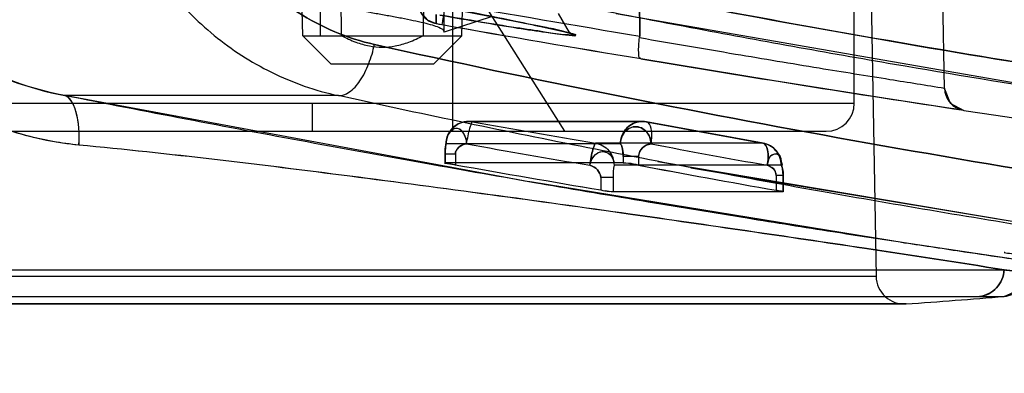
# Model space of a CAD drawing. Header units: millimetres. Extents: x 81 to 687, y 236 to 852.
# Tile 3 of 52: x 123.99 to 141.51, y 235.53 to 241.82. Entities that reach past the tile are written whole.
import ezdxf

# ---------------------------------------------------------------- set-up
doc = ezdxf.new("R2010")
doc.units = ezdxf.units.MM
doc.header["$LTSCALE"] = 70.538372
doc.layers.get('0').update_dxf_attribs({"linetype": 'CONTINUOUS'})

msp = doc.modelspace()

# ---------------------------------------------------------------- linework, layer by layer
at = {"color": 7, "linetype": 'Continuous'}
for p, q in [((140.449, 240.594), (140.039, 264.072)), ((135.024, 241.531), (134.939, 263.482)), ((134.945, 262.038), (135.024, 241.531)), ((138.852, 258.947), (139.23, 237.257)), ((129.026, 241.538), (128.843, 248.538)), ((131.86, 241.538), (132.043, 248.538)), ((129.717, 241.538), (129.677, 247.344)), ((131.21, 247.344), (131.169, 241.538)), ((131.543, 241.603), (131.543, 242.847)), ((131.693, 242.838), (131.693, 239.838)), ((133.693, 239.838), (131.793, 242.838)), ((129.343, 241.538), (129.343, 242.227)), ((138.843, 240.338), (138.843, 242.138)), ((131.241, 241.822), (131.382, 241.758)), ((131.402, 241.754), (131.399, 241.915)), ((131.399, 241.915), (131.402, 241.754)), ((132.399, 241.879), (131.543, 241.603)), ((134.604, 241.934), (143.686, 240.356)), ((131.378, 241.759), (131.502, 241.736)), ((129.526, 241.038), (129.026, 241.538)), ((129.026, 241.538), (131.86, 241.538)), ((131.36, 241.038), (131.86, 241.538)), ((135.044, 241.13), (137.419, 240.738)), ((129.526, 241.038), (131.36, 241.038)), ((137.418, 240.738), (139.37, 240.43)), ((129.662, 240.471), (124.795, 240.471)), ((139.37, 240.43), (140.79, 240.213)), ((122.043, 240.338), (138.843, 240.338)), ((129.193, 240.338), (129.193, 239.838)), ((140.793, 240.205), (140.793, 240.213)), ((131.697, 239.897), (131.606, 239.76)), ((135.073, 240.013), (131.977, 240.013)), ((135.141, 240.007), (132.047, 240.007)), ((122.543, 239.838), (138.343, 239.838)), ((131.605, 239.759), (131.569, 239.6)), ((131.569, 239.602), (131.56, 239.428)), ((134.681, 239.613), (131.579, 239.613)), ((137.215, 239.627), (134.235, 239.627)), ((131.743, 239.428), (131.56, 239.428)), ((131.56, 239.277), (131.56, 239.428)), ((131.561, 239.428), (131.561, 239.277)), ((131.743, 239.428), (131.743, 239.242)), ((135.002, 239.389), (134.729, 239.389)), ((134.729, 239.389), (134.729, 239.277)), ((135.002, 239.389), (135.002, 239.235)), ((137.563, 239.233), (137.521, 239.383)), ((134.729, 239.277), (131.561, 239.277)), ((137.542, 239.233), (134.567, 239.233)), ((137.579, 239.05), (137.562, 239.237)), ((134.55, 239.015), (134.333, 239.015)), ((134.333, 239.015), (134.333, 238.793)), ((134.55, 239.015), (134.55, 238.76)), ((137.579, 239.05), (137.451, 239.05)), ((137.451, 239.05), (137.451, 238.788)), ((137.575, 239.05), (137.575, 238.76)), ((137.579, 238.76), (137.579, 239.05)), ((137.575, 238.76), (134.55, 238.76)), ((118.92, 237.373), (141.509, 237.373)), ((139.23, 237.257), (121.656, 237.257)), ((141.964, 237.32), (141.509, 237.373)), ((119.378, 236.901), (141.511, 236.901)), ((139.765, 236.767), (121.121, 236.767)), ((121.156, 236.766), (139.73, 236.766)), ((141.07, 236.901), (141.512, 236.902))]:
    msp.add_line(p, q, dxfattribs=at)
for points in [[(131.072, 242.141), (131.12, 241.959), (131.241, 241.822), (131.378, 241.759)], [(131.454, 242.059), (132.07, 241.941), (132.617, 241.833), (133.074, 241.741), (133.427, 241.667), (133.67, 241.612), (133.8, 241.579)], [(131.461, 242.058), (132.074, 241.94), (132.62, 241.833), (133.075, 241.741)], [(133.427, 241.667), (133.669, 241.612), (133.8, 241.579), (133.774, 241.594), (133.576, 241.93)], [(131.402, 241.754), (131.415, 241.752), (131.452, 241.745), (131.503, 241.736)], [(135.024, 241.531), (135.023, 241.522), (135.023, 241.513), (135.021, 241.504)], [(140.449, 240.594), (140.55, 240.336), (140.793, 240.205)], [(142.19, 237.486), (139.731, 237.851), (133.115, 238.929), (124.79, 240.472)], [(137.22, 239.626), (136.182, 239.814), (135.147, 240.006)], [(135.344, 239.302), (145.104, 237.656), (155.149, 236.397), (165.356, 235.532)], [(135.936, 239.19), (145.511, 237.597), (155.357, 236.375), (165.356, 235.532)], [(142.19, 237.486), (139.729, 237.852), (133.111, 238.93)], [(141.511, 236.901), (141.811, 237.034), (141.964, 237.32)]]:
    msp.add_lwpolyline(points, dxfattribs=at)
for centre, radius, start, end in [((335.605, 2435.591), 2197.202, 264.525521, 267.053901), ((335.605, 2435.59), 2197.2, 264.52552, 269.878528), ((335.606, 2435.536), 2199.017, 264.448713, 269.878507), ((335.604, 2435.504), 2198.984, 264.448673, 269.878547), ((335.606, 2435.607), 2200.017, 264.448715, 269.878507), ((335.605, 2435.59), 2200, 264.448693, 269.878528), ((180.213, 515.712), 277.88, 259.91891, 260.64083), ((180.199, 515.638), 278.197, 259.91874, 260.65898), ((180.199, 515.635), 278.195, 259.91874, 260.65898), ((180.191, 515.59), 278.149, 259.91863, 260.659), ((189.596, 564.783), 328.219, 260.43288, 261.44888), ((189.442, 563.823), 327.247, 260.43152, 261.45054), ((140.849, 240.609), 0.4, 180.583, 261.9496), ((138.343, 240.338), 0.5, 270, 360), ((179.879, 514.938), 277.5, 261.903, 265.68372), ((131.977, 239.613), 0.4, 89.5666, 180.0207), ((180.505, 512.911), 277.174, 259.93127, 260.39042), ((177.007, 462.941), 226.832, 259.36413, 259.89684), ((177.006, 462.932), 226.822, 259.36385, 259.89658), ((180.469, 512.907), 277.569, 259.93141, 260.39056), ((176.97, 461.024), 225.312, 259.32298, 259.85793), ((176.97, 461.015), 225.303, 259.3227, 259.85767), ((137.15, 239.233), 0.4, 359.9995, 79.8946), ((180.469, 512.904), 277.966, 259.90409, 260.44593), ((180.469, 512.903), 277.965, 259.90409, 260.44593), ((135.491, 239.048), 0.942, 168.6806, 182.0011), ((177.04, 462.419), 227.109, 259.3331, 259.96122), ((176.944, 461.894), 226.575, 259.33236, 259.96196), ((139.73, 237.266), 0.5, 181, 274.0342), ((130.443, 368.938), 132.5, 274.03448, 274.79219)]:
    msp.add_arc(centre, radius, start, end, dxfattribs=at)
for points, knots in [([(119.592, 245.899), (119.602, 245.754), (119.63, 245.457), (119.697, 244.998), (119.796, 244.508), (119.938, 243.986), (120.132, 243.428), (120.391, 242.844), (120.724, 242.251), (121.13, 241.682), (121.599, 241.164), (122.118, 240.715), (122.675, 240.342), (123.258, 240.045), (123.856, 239.824), (124.453, 239.674), (124.85, 239.615), (125.045, 239.597)], [0, 0, 0, 0, 0.047708, 0.098389, 0.15296, 0.212176, 0.276738, 0.347311, 0.422679, 0.500215, 0.577264, 0.652511, 0.72581, 0.79766, 0.867822, 0.935588, 1, 1, 1, 1]), ([(124.795, 240.471), (124.092, 240.609), (122.79, 241.103), (121.236, 242.365), (120.348, 243.704), (119.912, 244.918), (119.801, 245.585), (119.776, 245.934)], [0, 0, 0, 0, 0.270774, 0.514516, 0.746022, 0.867995, 1, 1, 1, 1]), ([(125.301, 245.934), (125.323, 245.508), (125.452, 244.643), (125.897, 243.441), (126.57, 242.378), (127.424, 241.508), (128.463, 240.836), (129.251, 240.56), (129.662, 240.471)], [0, 0, 0, 0, 0.170388, 0.347325, 0.509078, 0.669946, 0.831411, 1, 1, 1, 1]), ([(130.303, 241.381), (129.823, 241.488), (128.885, 241.886), (127.355, 243.288), (126.805, 244.883), (126.756, 245.934)], [0, 0, 0, 0, 0.240071, 0.485924, 1, 1, 1, 1]), ([(126.756, 245.934), (126.805, 244.883), (127.355, 243.288), (128.885, 241.886), (129.823, 241.488), (130.303, 241.381)], [0, 0, 0, 0, 0.514068, 0.75993, 1, 1, 1, 1]), ([(138.969, 245.251), (145.89, 244.589), (160.305, 243.332), (182.042, 241.773), (196.857, 240.917), (204.171, 240.54)], [0, 0, 0, 0, 0.319052, 0.663916, 1, 1, 1, 1]), ([(205.468, 240.373), (199.974, 240.663), (178.376, 241.908), (156.802, 243.586), (140.745, 245.152)], [0, 0, 0, 0, 0.254296, 1, 1, 1, 1]), ([(140.745, 245.152), (146.031, 244.636), (167.577, 242.677), (189.168, 241.235), (205.468, 240.373)], [0, 0, 0, 0, 0.245498, 1, 1, 1, 1]), ([(204.024, 240.145), (196.703, 240.521), (181.875, 241.376), (160.119, 242.933), (145.692, 244.189), (138.764, 244.85)], [0, 0, 0, 0, 0.336084, 0.680949, 1, 1, 1, 1]), ([(138.764, 244.848), (145.692, 244.187), (160.119, 242.931), (181.875, 241.373), (196.703, 240.519), (204.024, 240.142)], [0, 0, 0, 0, 0.319051, 0.663916, 1, 1, 1, 1]), ([(140.877, 244.752), (146.161, 244.237), (167.696, 242.277), (189.277, 240.835), (205.569, 239.972)], [0, 0, 0, 0, 0.245501, 1, 1, 1, 1]), ([(205.569, 239.975), (200.078, 240.265), (178.491, 241.51), (156.926, 243.189), (140.878, 244.755)], [0, 0, 0, 0, 0.254293, 1, 1, 1, 1]), ([(162.474, 238.601), (157.199, 239.004), (146.91, 240.112), (136.712, 241.879), (131.77, 242.923)], [0, 0, 0, 0, 0.511605, 1, 1, 1, 1]), ([(131.77, 242.923), (136.748, 241.871), (147.023, 240.094), (157.39, 238.985), (162.706, 238.583)], [0, 0, 0, 0, 0.488359, 1, 1, 1, 1]), ([(162.511, 238.221), (161.558, 238.293), (159.668, 238.446), (156.807, 238.71), (153.852, 239.017), (151.061, 239.34), (148.355, 239.685), (145.632, 240.06), (142.661, 240.508), (139.369, 241.05), (135.667, 241.716), (132.993, 242.25), (131.526, 242.559)], [0, 0, 0, 0, 0.091504, 0.181701, 0.275317, 0.376133, 0.450896, 0.536699, 0.639567, 0.738774, 0.856363, 1, 1, 1, 1]), ([(121.498, 242.23), (121.922, 241.804), (122.942, 241.034), (124.149, 240.598), (124.795, 240.471)], [0, 0, 0, 0, 0.477266, 1, 1, 1, 1]), ([(129.343, 242.227), (129.343, 242.184), (129.446, 242.139), (129.564, 242.097), (129.72, 242.056), (129.902, 242.016), (130.111, 241.976), (130.333, 241.935), (130.559, 241.894), (130.78, 241.854), (130.987, 241.813), (131.168, 241.773), (131.324, 241.733), (131.441, 241.691), (131.543, 241.645), (131.543, 241.603)], [0, 0, 0, 0, 0.055343, 0.10851, 0.176694, 0.25858, 0.3521, 0.451372, 0.551418, 0.649886, 0.742234, 0.823561, 0.891944, 0.945286, 1, 1, 1, 1]), ([(131.072, 242.141), (131.074, 242.047), (131.146, 241.862), (131.317, 241.77), (131.402, 241.754)], [0, 0, 0, 0, 0.520854, 1, 1, 1, 1]), ([(131.072, 242.141), (131.074, 242.047), (131.146, 241.862), (131.317, 241.77), (131.402, 241.754)], [0, 0, 0, 0, 0.520854, 1, 1, 1, 1]), ([(131.464, 242.058), (131.709, 242.011), (132.172, 241.922), (132.787, 241.8), (133.326, 241.69), (133.596, 241.629), (133.995, 241.54), (133.575, 241.556), (133.306, 241.61), (132.769, 241.684), (132.164, 241.785), (131.709, 241.862), (131.467, 241.904)], [0, 0, 0, 0, 0.15217, 0.284705, 0.390502, 0.464588, 0.502864, 0.544059, 0.617287, 0.720987, 0.850957, 1, 1, 1, 1]), ([(131.467, 241.904), (131.715, 241.861), (132.18, 241.782), (132.795, 241.682), (133.328, 241.601), (133.598, 241.567), (133.991, 241.516), (133.58, 241.646), (133.305, 241.688), (132.767, 241.806), (132.159, 241.923), (131.704, 242.012), (131.464, 242.058)], [0, 0, 0, 0, 0.153149, 0.284894, 0.388135, 0.45971, 0.496707, 0.539196, 0.614402, 0.720069, 0.850908, 1, 1, 1, 1]), ([(131.573, 242.122), (131.564, 242.072), (131.547, 241.985), (131.525, 241.841), (131.512, 241.805), (131.504, 241.727), (131.503, 241.736)], [0, 0, 0, 0, 0.388577, 0.727943, 0.934972, 1, 1, 1, 1]), ([(131.573, 242.122), (131.564, 242.072), (131.547, 241.985), (131.525, 241.841), (131.512, 241.805), (131.504, 241.727), (131.503, 241.736)], [0, 0, 0, 0, 0.388578, 0.727944, 0.934972, 1, 1, 1, 1]), ([(129.717, 241.538), (129.8, 241.495), (129.96, 241.421), (130.205, 241.349), (130.366, 241.333), (130.443, 241.333)], [0, 0, 0, 0, 0.366734, 0.695399, 1, 1, 1, 1]), ([(130.443, 241.333), (130.52, 241.333), (130.681, 241.349), (130.926, 241.421), (131.086, 241.495), (131.169, 241.538)], [0, 0, 0, 0, 0.30431, 0.633017, 1, 1, 1, 1]), ([(135.045, 241.129), (135.005, 241.134), (135.006, 241.256), (135.004, 241.366), (135.015, 241.457), (135.021, 241.504)], [0, 0, 0, 0, 0.314372, 0.628193, 1, 1, 1, 1]), ([(135.021, 241.504), (135.59, 241.404), (136.655, 241.223), (138.141, 240.975), (139.382, 240.776), (140.125, 240.657), (140.449, 240.605)], [0, 0, 0, 0, 0.314715, 0.589287, 0.821124, 1, 1, 1, 1]), ([(129.662, 240.471), (129.728, 240.464), (129.887, 240.535), (130.069, 240.743), (130.212, 241.041), (130.279, 241.266), (130.303, 241.381)], [0, 0, 0, 0, 0.167052, 0.404779, 0.700093, 1, 1, 1, 1]), ([(165.643, 236.452), (159.543, 236.851), (147.688, 238.041), (135.954, 240.125), (130.303, 241.381)], [0, 0, 0, 0, 0.51358, 1, 1, 1, 1]), ([(130.303, 241.381), (135.954, 240.125), (147.688, 238.041), (159.543, 236.851), (165.643, 236.452)], [0, 0, 0, 0, 0.48642, 1, 1, 1, 1]), ([(125.046, 239.592), (124.734, 239.622), (124.093, 239.738), (123.176, 240.064), (122.303, 240.562), (121.791, 240.992), (121.548, 241.237)], [0, 0, 0, 0, 0.238514, 0.494025, 0.736964, 1, 1, 1, 1]), ([(140.449, 240.605), (140.45, 240.558), (140.468, 240.464), (140.54, 240.341), (140.653, 240.25), (140.745, 240.22), (140.793, 240.213)], [0, 0, 0, 0, 0.248103, 0.494987, 0.74554, 1, 1, 1, 1]), ([(125.045, 239.597), (125.054, 239.793), (125.041, 240.07), (124.932, 240.364), (124.84, 240.46), (124.795, 240.471)], [0, 0, 0, 0, 0.621176, 0.85119, 1, 1, 1, 1]), ([(142.189, 237.487), (142.137, 237.494), (141.932, 237.524), (141.47, 237.591), (140.705, 237.704), (139.668, 237.86), (138.379, 238.059), (136.858, 238.301), (135.115, 238.587), (133.207, 238.911), (131.183, 239.267), (129.088, 239.648), (126.948, 240.05), (125.512, 240.329), (124.795, 240.471)], [0, 0, 0, 0, 0.00882, 0.035301, 0.079254, 0.140296, 0.213507, 0.301044, 0.402045, 0.513737, 0.629961, 0.751347, 0.875701, 1, 1, 1, 1]), ([(125.046, 239.592), (125.055, 239.793), (125.042, 240.073), (124.93, 240.369), (124.839, 240.46), (124.795, 240.471)], [0, 0, 0, 0, 0.632357, 0.856804, 1, 1, 1, 1]), ([(165.357, 235.532), (164.207, 235.607), (161.841, 235.777), (158.175, 236.089), (154.235, 236.483), (150.279, 236.944), (146.338, 237.469), (142.427, 238.053), (138.279, 238.747), (133.986, 239.552), (131.093, 240.156), (129.662, 240.471)], [0, 0, 0, 0, 0.095912, 0.19721, 0.306061, 0.425264, 0.528433, 0.636716, 0.754206, 0.87818, 1, 1, 1, 1]), ([(131.579, 239.613), (131.579, 239.659), (131.595, 239.752), (131.666, 239.875), (131.774, 239.966), (131.907, 240.015), (132.001, 240.015), (132.047, 240.007)], [0, 0, 0, 0, 0.200418, 0.400659, 0.60063, 0.800362, 1, 1, 1, 1]), ([(131.943, 239.613), (131.951, 239.665), (131.917, 239.768), (131.816, 239.92), (131.645, 239.859), (131.592, 239.735), (131.579, 239.655), (131.579, 239.613)], [0, 0, 0, 0, 0.223321, 0.445016, 0.66405, 0.820356, 1, 1, 1, 1]), ([(131.943, 239.613), (131.948, 239.672), (131.918, 239.783), (131.794, 239.922), (131.601, 239.833), (131.58, 239.692), (131.579, 239.613)], [0, 0, 0, 0, 0.253283, 0.472418, 0.665001, 1, 1, 1, 1]), ([(131.943, 239.613), (131.951, 239.661), (131.97, 239.753), (131.995, 239.882), (132.024, 239.95), (132.035, 240.006), (132.047, 240.007)], [0, 0, 0, 0, 0.362827, 0.695547, 0.915445, 1, 1, 1, 1]), ([(131.943, 239.613), (131.951, 239.661), (131.97, 239.753), (131.995, 239.882), (132.024, 239.95), (132.035, 240.006), (132.047, 240.007)], [0, 0, 0, 0, 0.362827, 0.695547, 0.915445, 1, 1, 1, 1]), ([(134.681, 239.613), (134.681, 239.659), (134.697, 239.752), (134.766, 239.875), (134.873, 239.966), (135.003, 240.015), (135.097, 240.015), (135.141, 240.007)], [0, 0, 0, 0, 0.202049, 0.403236, 0.603095, 0.80178, 1, 1, 1, 1]), ([(135.141, 240.007), (135.097, 240.015), (135.004, 240.015), (134.874, 239.967), (134.767, 239.875), (134.697, 239.753), (134.681, 239.659), (134.681, 239.613)], [0, 0, 0, 0, 0.196179, 0.395386, 0.595494, 0.796572, 1, 1, 1, 1]), ([(135.226, 239.613), (135.224, 239.657), (135.208, 239.743), (135.136, 239.85), (135.03, 239.916), (134.905, 239.924), (134.788, 239.869), (134.702, 239.758), (134.681, 239.662), (134.681, 239.613)], [0, 0, 0, 0, 0.146611, 0.28579, 0.418225, 0.548613, 0.684421, 0.834133, 1, 1, 1, 1]), ([(134.681, 239.613), (134.681, 239.659), (134.699, 239.748), (134.774, 239.856), (134.883, 239.919), (135.007, 239.922), (135.122, 239.864), (135.204, 239.755), (135.227, 239.661), (135.226, 239.613)], [0, 0, 0, 0, 0.152845, 0.294714, 0.427138, 0.556541, 0.69151, 0.838959, 1, 1, 1, 1]), ([(135.226, 239.613), (135.241, 239.703), (135.257, 239.828), (135.19, 240.002), (135.141, 240.007)], [0, 0, 0, 0, 0.649955, 1, 1, 1, 1]), ([(125.045, 239.597), (126.655, 239.444), (129.929, 239.048), (134.586, 238.411), (138.465, 237.845), (140.681, 237.507), (141.509, 237.373)], [0, 0, 0, 0, 0.292062, 0.59527, 0.848629, 1, 1, 1, 1]), ([(141.507, 237.373), (140.679, 237.506), (138.463, 237.844), (134.583, 238.408), (129.928, 239.043), (126.656, 239.439), (125.046, 239.592)], [0, 0, 0, 0, 0.151473, 0.404853, 0.708004, 1, 1, 1, 1]), ([(131.579, 239.613), (131.574, 239.594), (131.561, 239.533), (131.558, 239.471), (131.561, 239.428)], [0, 0, 0, 0, 0.315779, 1, 1, 1, 1]), ([(131.561, 239.428), (131.559, 239.471), (131.562, 239.532), (131.574, 239.593), (131.579, 239.613)], [0, 0, 0, 0, 0.675983, 1, 1, 1, 1]), ([(131.743, 239.428), (131.744, 239.453), (131.757, 239.5), (131.82, 239.577), (131.895, 239.609), (131.943, 239.613)], [0, 0, 0, 0, 0.242165, 0.498129, 1, 1, 1, 1]), ([(131.943, 239.613), (131.894, 239.609), (131.82, 239.577), (131.757, 239.5), (131.744, 239.453), (131.743, 239.428)], [0, 0, 0, 0, 0.500857, 0.757422, 1, 1, 1, 1]), ([(134.235, 239.627), (134.224, 239.627), (134.213, 239.57), (134.185, 239.502), (134.16, 239.373), (134.142, 239.281), (134.134, 239.233)], [0, 0, 0, 0, 0.08439, 0.304206, 0.636992, 1, 1, 1, 1]), ([(134.134, 239.233), (134.142, 239.281), (134.16, 239.373), (134.185, 239.502), (134.213, 239.57), (134.224, 239.627), (134.235, 239.627)], [0, 0, 0, 0, 0.363008, 0.695794, 0.91561, 1, 1, 1, 1]), ([(134.235, 239.627), (134.281, 239.619), (134.371, 239.587), (134.48, 239.496), (134.551, 239.373), (134.567, 239.279), (134.567, 239.233)], [0, 0, 0, 0, 0.249551, 0.499399, 0.749588, 1, 1, 1, 1]), ([(134.729, 239.389), (134.729, 239.417), (134.726, 239.467), (134.715, 239.535), (134.704, 239.585), (134.688, 239.606), (134.681, 239.613)], [0, 0, 0, 0, 0.352641, 0.658318, 0.883203, 1, 1, 1, 1]), ([(134.681, 239.613), (134.688, 239.607), (134.705, 239.587), (134.715, 239.536), (134.726, 239.468), (134.73, 239.417), (134.729, 239.389)], [0, 0, 0, 0, 0.109681, 0.335066, 0.645072, 1, 1, 1, 1]), ([(135.226, 239.613), (135.168, 239.612), (135.058, 239.553), (135.002, 239.443), (135.002, 239.389)], [0, 0, 0, 0, 0.517376, 1, 1, 1, 1]), ([(135.002, 239.389), (135.012, 239.454), (135.06, 239.556), (135.162, 239.603), (135.226, 239.613)], [0, 0, 0, 0, 0.505444, 1, 1, 1, 1]), ([(137.542, 239.233), (137.542, 239.279), (137.526, 239.374), (137.455, 239.497), (137.347, 239.588), (137.26, 239.619), (137.215, 239.627)], [0, 0, 0, 0, 0.253425, 0.506422, 0.755929, 1, 1, 1, 1]), ([(137.215, 239.627), (137.263, 239.623), (137.325, 239.446), (137.309, 239.323), (137.295, 239.232)], [0, 0, 0, 0, 0.344128, 1, 1, 1, 1]), ([(137.295, 239.233), (137.309, 239.323), (137.325, 239.446), (137.263, 239.623), (137.215, 239.627)], [0, 0, 0, 0, 0.655351, 1, 1, 1, 1]), ([(134.134, 239.233), (134.144, 239.273), (134.178, 239.375), (134.313, 239.507), (134.529, 239.441), (134.566, 239.302), (134.567, 239.233)], [0, 0, 0, 0, 0.178412, 0.463192, 0.701946, 1, 1, 1, 1]), ([(134.134, 239.233), (134.143, 239.273), (134.178, 239.371), (134.295, 239.491), (134.51, 239.468), (134.566, 239.315), (134.567, 239.233)], [0, 0, 0, 0, 0.178702, 0.444616, 0.645825, 1, 1, 1, 1]), ([(137.295, 239.23), (137.308, 239.292), (137.316, 239.413), (137.544, 239.475), (137.545, 239.302), (137.542, 239.233)], [0, 0, 0, 0, 0.361821, 0.601335, 1, 1, 1, 1]), ([(137.542, 239.233), (137.545, 239.292), (137.558, 239.436), (137.317, 239.438), (137.309, 239.296), (137.295, 239.233)], [0, 0, 0, 0, 0.349614, 0.621348, 1, 1, 1, 1]), ([(134.134, 239.233), (134.192, 239.217), (134.282, 239.166), (134.324, 239.071), (134.333, 239.015)], [0, 0, 0, 0, 0.51012, 1, 1, 1, 1]), ([(134.333, 239.015), (134.324, 239.071), (134.282, 239.166), (134.192, 239.217), (134.134, 239.233)], [0, 0, 0, 0, 0.48988, 1, 1, 1, 1]), ([(137.295, 239.233), (137.341, 239.219), (137.413, 239.175), (137.445, 239.097), (137.451, 239.05)], [0, 0, 0, 0, 0.500486, 1, 1, 1, 1]), ([(137.542, 239.233), (137.552, 239.211), (137.572, 239.153), (137.578, 239.091), (137.575, 239.05)], [0, 0, 0, 0, 0.365473, 1, 1, 1, 1]), ([(141.07, 236.901), (141.182, 236.911), (141.41, 237.023), (141.503, 237.257), (141.509, 237.373)], [0, 0, 0, 0, 0.493362, 1, 1, 1, 1]), ([(141.508, 237.373), (141.502, 237.258), (141.41, 237.025), (141.183, 236.912), (141.071, 236.901)], [0, 0, 0, 0, 0.50641, 1, 1, 1, 1]), ([(141.507, 237.373), (141.592, 237.364), (141.744, 237.346), (141.897, 237.328), (141.964, 237.32)], [0, 0, 0, 0, 0.555577, 1, 1, 1, 1])]:
    msp.add_open_spline(points, degree=3, knots=knots, dxfattribs=at)
for points in [[(131.561, 239.277), (131.499, 239.277), (131.682, 239.253), (131.743, 239.242)], [(131.743, 239.242), (131.697, 239.25), (131.56, 239.267), (131.606, 239.267)], [(134.729, 239.277), (134.791, 239.277), (134.853, 239.262), (134.914, 239.251)], [(135.002, 239.235), (134.945, 239.246), (134.888, 239.265), (134.83, 239.265)], [(137.451, 239.05), (137.451, 239.103), (137.429, 239.179), (137.377, 239.191)], [(134.333, 238.793), (134.382, 238.785), (134.43, 238.769), (134.48, 238.769)], [(134.55, 238.76), (134.503, 238.76), (134.458, 238.773), (134.412, 238.78)], [(137.575, 238.76), (137.617, 238.76), (137.493, 238.78), (137.451, 238.788)], [(137.451, 238.788), (137.492, 238.78), (137.613, 238.763), (137.572, 238.763)], [(141.523, 237.682), (141.462, 237.682), (141.644, 237.663), (141.705, 237.654)], [(141.511, 236.901), (141.611, 236.91), (141.835, 236.997), (141.948, 237.217), (141.964, 237.32)]]:
    msp.add_open_spline(points, degree=3, dxfattribs=at)

doc.saveas('drawing.dxf')
